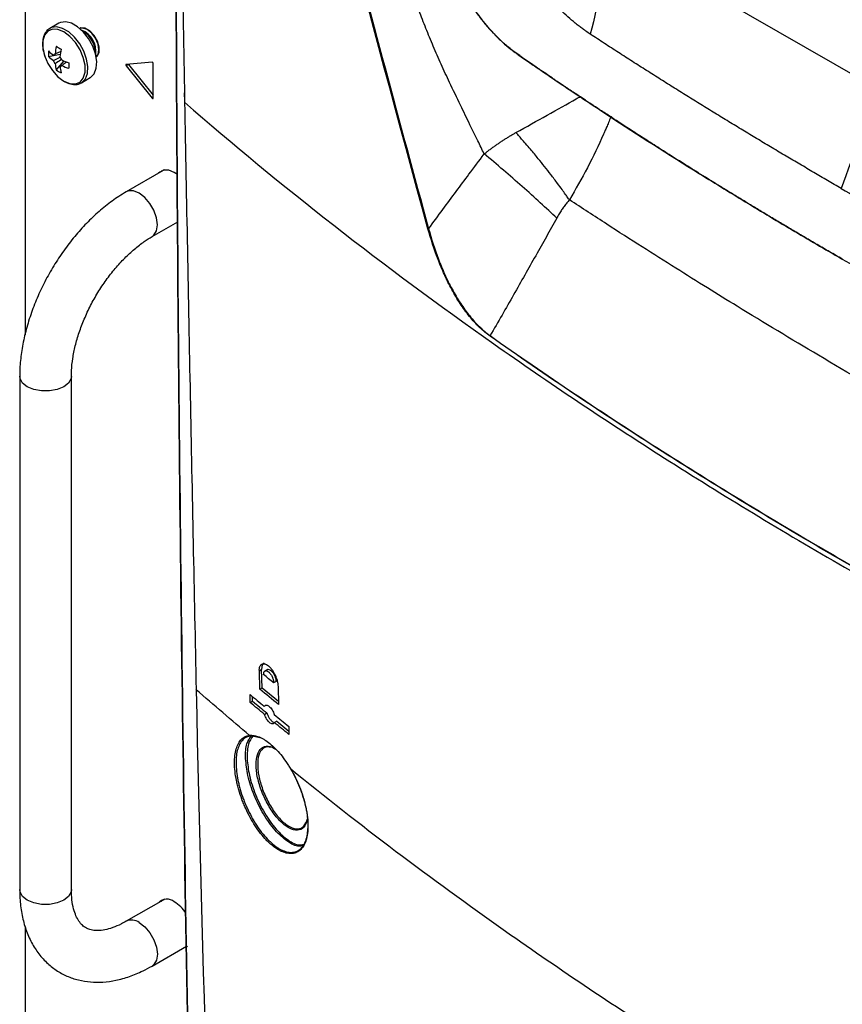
# Model space of a CAD drawing. Header units: millimetres. Extents: x 155473 to 158085, y 111018 to 114514.
# Tile 152 of 181: x 157494 to 157618, y 113731 to 113880. Entities that reach past the tile are written whole.
import ezdxf

# ---------------------------------------------------------------- set-up
doc = ezdxf.new("R2010")
doc.units = ezdxf.units.MM

msp = doc.modelspace()

# ---------------------------------------------------------------- linework, layer by layer
at = {"color": 7, "linetype": 'Continuous', "lineweight": 25}
for p, q in [((157494.83, 113982.79), (157494.83, 113832.62)), ((157622.29, 113870.52), (157582.4, 113893.55)), ((157499.93, 113879.69), (157498.58, 113878.92)), ((157498.37, 113874.67), (157500.15, 113875.02)), ((157499.55, 113872.62), (157500.74, 113873.99)), ((157500.1, 113873.15), (157500.28, 113873.27)), ((157514.03, 113873.82), (157510.1, 113873.47)), ((157510.46, 113873.46), (157510.1, 113873.26)), ((157510.1, 113873.26), (157514.03, 113868.38)), ((157510.46, 113873.46), (157514.19, 113868.82)), ((157514.19, 113868.39), (157514.19, 113873.62)), ((157503.28, 113870.66), (157503.33, 113870.69)), ((157503.33, 113870.69), (157504.68, 113871.47)), ((157514.19, 113868.47), (157514.03, 113868.38)), ((157515.68, 113857.43), (157510.11, 113854.21)), ((157515.55, 113857.45), (157515.33, 113857.22)), ((157515.86, 113857.53), (157515.67, 113857.42)), ((157515.94, 113857.54), (157515.68, 113857.43)), ((157515.68, 113857.42), (157515.68, 113857.42)), ((157514.01, 113847.46), (157517.88, 113849.69)), ((157494.02, 113826.34), (157494.02, 113748.77)), ((157501.82, 113748.77), (157501.82, 113826.34)), ((157530.56, 113782.01), (157530.21, 113781.8)), ((157530.26, 113779.06), (157530.21, 113781.8)), ((157530.62, 113779.26), (157530.56, 113782.01)), ((157531.42, 113782.02), (157531.07, 113781.82)), ((157532.73, 113780.22), (157532.37, 113780.02)), ((157533.03, 113779.48), (157533.09, 113776.73)), ((157520.65, 113779.02), (157520.65, 113779.02)), ((157520.67, 113778.97), (157520.67, 113778.97)), ((157528.84, 113777.03), (157528.82, 113778.24)), ((157529.19, 113777.24), (157529.18, 113777.94)), ((157530.26, 113779.06), (157530.62, 113779.26)), ((157530.62, 113779.26), (157533.08, 113777.24)), ((157528.84, 113777.03), (157529.19, 113777.24)), ((157531.24, 113776.62), (157530.96, 113776.46)), ((157530.99, 113775.25), (157531.34, 113775.46)), ((157532.85, 113774.21), (157532.5, 113774)), ((157532.85, 113774.21), (157534.66, 113772.73)), ((157530.53, 113771.65), (157528.92, 113771.99)), ((157534.64, 113773.44), (157534.67, 113772.23)), ((157515.68, 113747.19), (157510.11, 113743.98)), ((157515.55, 113747.22), (157515.33, 113746.99)), ((157515.86, 113747.3), (157515.67, 113747.19)), ((157515.94, 113747.31), (157515.68, 113747.19)), ((157515.68, 113747.19), (157515.68, 113747.19)), ((157494.83, 113743.2), (157494.83, 113614.53)), ((157514.01, 113737.22), (157519.2, 113740.22))]:
    msp.add_line(p, q, dxfattribs=at)
at = {"color": 7, "linetype": 'Continuous', "lineweight": 25, "flags": 128}
for points in [[(157503.33, 113870.69), (157503.41, 113870.74), (157503.94, 113871.3), (157504.25, 113872.11), (157504.31, 113873.13), (157504.12, 113874.27), (157503.7, 113875.45), (157503.08, 113876.59), (157502.3, 113877.59), (157501.42, 113878.38), (157500.5, 113878.91), (157499.62, 113879.13), (157498.84, 113879.03), (157498.55, 113878.9)], [(157504.68, 113871.47), (157504.76, 113871.52), (157505.29, 113872.07), (157505.59, 113872.89), (157505.66, 113873.91), (157505.47, 113875.05), (157505.05, 113876.23), (157504.43, 113877.36), (157503.64, 113878.36), (157502.76, 113879.16), (157501.85, 113879.69), (157500.97, 113879.91), (157500.19, 113879.81), (157499.93, 113879.69)], [(157500.7, 113870.93), (157501.6, 113870.56), (157502.44, 113870.52), (157503.13, 113870.81), (157503.63, 113871.41), (157503.89, 113872.28), (157503.89, 113873.34), (157503.63, 113874.5), (157503.13, 113875.68), (157502.44, 113876.78), (157501.6, 113877.7), (157500.7, 113878.37), (157499.79, 113878.74), (157498.95, 113878.79), (157498.26, 113878.49), (157497.77, 113877.89), (157497.51, 113877.02), (157497.51, 113875.96), (157497.77, 113874.8), (157498.26, 113873.62), (157498.95, 113872.53), (157499.79, 113871.61), (157500.7, 113870.93)], [(157505.58, 113874.58), (157505.73, 113874.71), (157506.01, 113875.29), (157506.02, 113876.09), (157505.76, 113877), (157505.26, 113877.86), (157504.61, 113878.54), (157503.91, 113878.94), (157503.26, 113878.98), (157503.08, 113878.91)], [(157505.57, 113874.59), (157505.86, 113874.96), (157505.99, 113875.67), (157505.86, 113876.52), (157505.47, 113877.41), (157504.9, 113878.18), (157504.22, 113878.73), (157503.55, 113878.96), (157503.08, 113878.9)], [(157510.1, 113873.47), (157510.08, 113873.46), (157510.06, 113873.45), (157510.05, 113873.43), (157510.05, 113873.4), (157510.05, 113873.36), (157510.06, 113873.33), (157510.08, 113873.29), (157510.1, 113873.26)], [(157510.43, 113873.5), (157510.43, 113873.5), (157510.46, 113873.46)], [(157514.03, 113868.38), (157514.05, 113868.35), (157514.08, 113868.33), (157514.11, 113868.32), (157514.13, 113868.32), (157514.15, 113868.32), (157514.17, 113868.34), (157514.18, 113868.36), (157514.19, 113868.39)], [(157517.84, 113856.84), (157517.37, 113857.16), (157516.53, 113857.5), (157515.77, 113857.51), (157515.16, 113857.21), (157514.97, 113857.02)], [(157514.02, 113847.46), (157514.29, 113847.67), (157514.69, 113848.34), (157514.82, 113849.24), (157514.69, 113850.3), (157514.29, 113851.42), (157513.68, 113852.47), (157512.92, 113853.37), (157512.06, 113854.02), (157511.21, 113854.35), (157510.44, 113854.35), (157510.11, 113854.21)], [(157501.82, 113826.33), (157501.77, 113825.99), (157501.4, 113825.32), (157500.68, 113824.75), (157499.69, 113824.33), (157498.53, 113824.12), (157497.31, 113824.12), (157496.15, 113824.33), (157495.16, 113824.75), (157494.45, 113825.32), (157494.07, 113825.99), (157494.02, 113826.34)], [(157501.82, 113748.77), (157501.77, 113748.42), (157501.4, 113747.75), (157500.68, 113747.18), (157499.69, 113746.76), (157498.53, 113746.54), (157497.31, 113746.54), (157496.15, 113746.76), (157495.16, 113747.18), (157494.45, 113747.75), (157494.07, 113748.42), (157494.02, 113748.77)], [(157512.06, 113743.79), (157512.92, 113743.14), (157513.68, 113742.24), (157514.29, 113741.19), (157514.69, 113740.07), (157514.82, 113739.01), (157514.69, 113738.1), (157514.29, 113737.44), (157514.01, 113737.22)], [(157518.87, 113740.03), (157519.29, 113740.16), (157519.37, 113740.2)]]:
    msp.add_lwpolyline(points, dxfattribs=at)
at = {"color": 7, "linetype": 'Continuous', "lineweight": 25}
for centre, radius, start, end in [((157502.13, 113875.48), 3.41, 350.7486, 68.8122), ((157501.82, 113875.3), 3.6, 358.8506, 61.144), ((157509.1, 113874.12), 9.77, 167.7, 174.567), ((157508.17, 113890.28), 16.5, 238.5426, 241.4628), ((157503.89, 113875.09), 5.53, 175.64, 184.36), ((157502.3, 113879.33), 5.48, 224.1814, 234.2778), ((157502.3, 113878.49), 5.48, 224.1814, 234.2778), ((157499.4, 113874.68), 0.36, 94.0392, 145.9716), ((157509.82, 113873.7), 9.77, 167.7, 174.567), ((157500.75, 113874.68), 1.77, 201.1423, 218.8577), ((157504.83, 113874.12), 5.48, 185.7248, 195.8206), ((157498.72, 113873.51), 1.77, 21.1423, 38.8577), ((157500.08, 113873.51), 0.36, 274.0392, 325.9716), ((157505.56, 113873.7), 5.48, 185.7248, 195.8206), ((157504.43, 113883.03), 9.77, 245.4356, 252.3023), ((157504.43, 113882.19), 9.77, 245.4356, 252.3023), ((157517.96, 113873.31), 16.5, 178.5397, 181.4603), ((157513.99, 113873.63), 0.198, 358.8081, 78.781), ((157502.67, 113877.19), 5.53, 235.6424, 244.363), ((157518.93, 113869.15), 0.0611, 132.3554, 232.9058), ((157516.25, 113745.59), 1.74, 50.0303, 136.908), ((157514.34, 113742.08), 5.71, 33.2626, 58.0188), ((157510.93, 113742.27), 1.9, 53.2426, 115.0564)]:
    msp.add_arc(centre, radius, start, end, dxfattribs=at)
for points in [[(157517.93, 113956.83), (157517.99, 113927.42), (157518.31, 113898.18), (157518.9, 113869.1)], [(157555.68, 113848.62), (157546.77, 113881.02), (157538.31, 113913.65), (157530.27, 113946.49)], [(157582.4, 113893.55), (157582.29, 113888.29), (157581.52, 113882.99), (157580.19, 113878.03)], [(157622.29, 113870.52), (157621.51, 113865.18), (157620.08, 113859.79), (157618.08, 113854.74)], [(157555.78, 113848.63), (157555.74, 113848.62), (157555.71, 113848.62), (157555.68, 113848.62)], [(157565.07, 113832.48), (157565.06, 113832.45), (157565.06, 113832.43), (157565.06, 113832.41)], [(157528.74, 113772.08), (157526.01, 113774.36), (157523.32, 113776.65), (157520.67, 113778.97)], [(157520.67, 113778.97), (157521.52, 113737.44), (157522.91, 113696.25), (157524.85, 113655.42)], [(157528.82, 113778.24), (157529.53, 113777.65), (157530.24, 113777.05), (157530.96, 113776.46)], [(157533.09, 113776.73), (157532.14, 113777.51), (157531.2, 113778.28), (157530.26, 113779.06)], [(157530.99, 113775.25), (157530.27, 113775.84), (157529.55, 113776.44), (157528.84, 113777.03)], [(157529.19, 113777.24), (157529.91, 113776.64), (157530.62, 113776.05), (157531.34, 113775.46)], [(157532.47, 113775.21), (157533.19, 113774.62), (157533.92, 113774.03), (157534.64, 113773.44)], [(157534.67, 113772.23), (157533.94, 113772.82), (157533.22, 113773.41), (157532.5, 113774)]]:
    msp.add_open_spline(points, degree=3, dxfattribs=at)
for points, knots in [([(157522.23, 113608.07), (157521.4, 113636.25), (157520.68, 113664.51), (157519.47, 113721.17), (157518.97, 113749.58), (157518.2, 113806.54), (157517.92, 113835.1), (157517.58, 113892.34), (157517.51, 113921.03), (157517.56, 113949.79)], [0, 0, 0, 0, 0.25, 0.25, 0.5, 0.5, 0.75, 0.75, 1, 1, 1, 1]), ([(157517.56, 113949.68), (157517.52, 113920.91), (157517.58, 113892.22), (157517.93, 113834.98), (157518.2, 113806.43), (157518.98, 113749.47), (157519.47, 113721.06), (157520.69, 113664.39), (157521.4, 113636.13), (157522.23, 113607.95)], [0, 0, 0, 0, 0.25, 0.25, 0.5, 0.5, 0.75, 0.75, 1, 1, 1, 1]), ([(157530.42, 113946.51), (157534.42, 113930.09), (157538.54, 113913.71), (157546.99, 113881.09), (157551.33, 113864.83), (157555.78, 113848.63)], [0, 0, 0, 0, 0.5, 0.5, 1, 1, 1, 1]), ([(157564.17, 113859.94), (157563.85, 113860.6), (157563.14, 113862.07), (157561.94, 113864.52), (157560.51, 113867.46), (157559.26, 113870.05), (157558.29, 113872.11), (157557.67, 113873.48), (157557.06, 113874.84), (157556.48, 113876.2), (157555.91, 113877.56), (157555.37, 113878.91), (157554.84, 113880.26), (157553.66, 113883.33), (157551.92, 113888.38), (157549.71, 113895.63), (157547.95, 113902.09), (157546.37, 113908.35), (157545.19, 113913.11), (157544.1, 113917.45), (157543.34, 113920.42), (157542.66, 113923), (157541.71, 113926.54), (157540.46, 113930.93), (157539.09, 113935.32), (157538.02, 113938.48), (157537.23, 113940.68), (157536.42, 113942.84), (157535.58, 113944.99), (157535, 113946.4), (157534.71, 113947.11)], [0, 0, 0, 0, 0.023468, 0.052695, 0.087841, 0.129099, 0.145361, 0.161541, 0.177631, 0.193626, 0.209516, 0.225296, 0.240957, 0.256494, 0.332209, 0.414821, 0.503708, 0.550711, 0.625729, 0.663444, 0.696703, 0.725565, 0.75008, 0.816121, 0.874181, 0.899635, 0.924891, 0.950002, 0.975022, 1, 1, 1, 1]), ([(157544.45, 113924.18), (157544.95, 113922.93), (157545.94, 113920.41), (157547.45, 113916.63), (157548.97, 113912.83), (157550.45, 113909.13), (157551.99, 113905.33), (157553.52, 113901.55), (157555.11, 113897.67), (157556.38, 113894.58), (157557.42, 113892.06), (157558.03, 113890.58), (157558.44, 113889.59), (157558.64, 113889.12), (157558.81, 113888.71), (157559.08, 113888.09), (157559.43, 113887.33), (157560.02, 113886.11), (157560.82, 113884.63), (157561.86, 113882.92), (157562.96, 113881.31), (157564.13, 113879.78), (157565.14, 113878.61), (157565.97, 113877.74), (157566.61, 113877.11), (157567.25, 113876.52), (157567.89, 113875.98), (157568.42, 113875.57), (157568.85, 113875.26), (157569.25, 113874.97), (157569.86, 113874.55), (157570.59, 113874.04), (157571.39, 113873.49), (157572.63, 113872.64), (157576.17, 113870.23), (157583.96, 113865.03), (157592.35, 113859.65), (157599.44, 113855.25), (157603.13, 113852.99), (157606.84, 113850.74), (157610.58, 113848.51), (157614.35, 113846.29), (157616.88, 113844.83), (157618.14, 113844.1)], [0, 0, 0, 0, 0.031284, 0.062751, 0.094402, 0.126236, 0.155226, 0.189353, 0.220909, 0.25247, 0.267047, 0.284028, 0.289608, 0.291918, 0.296009, 0.299803, 0.307619, 0.31543, 0.331096, 0.346583, 0.362282, 0.377852, 0.393414, 0.401266, 0.409107, 0.417055, 0.424723, 0.43249, 0.436205, 0.440259, 0.447127, 0.458026, 0.466612, 0.475796, 0.502453, 0.593159, 0.751228, 0.792682, 0.834141, 0.875604, 0.91707, 0.958536, 1, 1, 1, 1]), ([(157618.25, 113844.04), (157617.61, 113844.41), (157616.34, 113845.14), (157614.46, 113846.23), (157612.64, 113847.3), (157610.86, 113848.35), (157609.13, 113849.38), (157607.44, 113850.39), (157605.8, 113851.38), (157604.2, 113852.35), (157602.65, 113853.29), (157601.14, 113854.21), (157599.68, 113855.11), (157598.27, 113855.98), (157596.89, 113856.84), (157595.56, 113857.67), (157594.27, 113858.48), (157593.03, 113859.26), (157591.83, 113860.02), (157590.67, 113860.76), (157589.55, 113861.47), (157588.47, 113862.16), (157587.44, 113862.83), (157586.45, 113863.47), (157585.49, 113864.09), (157584.58, 113864.68), (157583.71, 113865.25), (157582.88, 113865.79), (157582.09, 113866.31), (157581.34, 113866.81), (157580.63, 113867.28), (157579.95, 113867.72), (157579.32, 113868.14), (157578.73, 113868.54), (157578.17, 113868.91), (157577.66, 113869.25), (157577.18, 113869.57), (157576.74, 113869.86), (157576.34, 113870.13), (157575.98, 113870.38), (157575.65, 113870.59), (157575.37, 113870.79), (157575.12, 113870.95), (157574.91, 113871.1), (157574.74, 113871.21), (157574.61, 113871.3), (157574.51, 113871.37), (157573.81, 113871.84), (157572.8, 113872.53), (157571.61, 113873.35), (157570.86, 113873.86), (157570.27, 113874.27), (157569.68, 113874.69), (157569.09, 113875.1), (157568.61, 113875.45), (157568.09, 113875.84), (157567.37, 113876.43), (157566.21, 113877.52), (157564.63, 113879.21), (157563.17, 113881.07), (157561.95, 113882.86), (157561.04, 113884.35), (157560.11, 113886.03), (157559.4, 113887.47), (157558.74, 113888.96), (157558.28, 113890.1), (157557.78, 113891.29), (157557.42, 113892.16), (157556.86, 113893.51), (157556.03, 113895.54), (157554.4, 113899.52), (157552.24, 113904.8), (157549.59, 113911.38), (157547.03, 113917.78), (157545.31, 113922.12), (157544.49, 113924.21)], [0, 0, 0, 0, 0.020968, 0.041486, 0.061552, 0.081167, 0.100331, 0.119043, 0.137303, 0.155112, 0.172469, 0.189375, 0.205828, 0.22183, 0.23738, 0.252478, 0.267125, 0.28132, 0.295063, 0.308355, 0.321195, 0.333584, 0.345522, 0.357009, 0.368044, 0.378628, 0.388762, 0.398444, 0.407676, 0.416458, 0.424789, 0.43267, 0.4401, 0.447081, 0.453611, 0.459691, 0.465321, 0.470501, 0.475231, 0.479512, 0.483343, 0.486724, 0.489656, 0.492139, 0.494172, 0.495755, 0.49689, 0.497575, 0.520695, 0.533118, 0.540259, 0.547383, 0.554489, 0.561578, 0.568649, 0.571695, 0.580347, 0.594613, 0.614482, 0.639958, 0.652368, 0.666022, 0.680919, 0.697061, 0.702889, 0.718679, 0.725628, 0.732841, 0.740319, 0.759637, 0.783599, 0.840277, 0.891798, 0.947924, 1, 1, 1, 1]), ([(157580.19, 113878.03), (157579.97, 113878.18), (157579.59, 113878.44), (157579.03, 113878.84), (157578.49, 113879.24), (157577.37, 113880.14), (157575.69, 113881.64), (157573.53, 113883.93), (157571.49, 113886.49), (157569.57, 113889.28), (157568.12, 113891.75), (157567.06, 113893.79), (157566.32, 113895.3), (157565.63, 113896.89), (157565.2, 113897.96), (157564.97, 113898.54)], [0, 0, 0, 0, 0.036569, 0.062495, 0.093014, 0.12499, 0.249947, 0.374831, 0.499852, 0.62501, 0.749827, 0.812057, 0.874927, 0.931731, 1, 1, 1, 1]), ([(157498.56, 113878.87), (157498.51, 113878.85), (157498.22, 113878.74), (157497.86, 113878.25), (157497.53, 113877.48), (157497.43, 113876.53), (157497.54, 113875.5), (157497.78, 113874.8), (157497.89, 113874.48)], [0, 0, 0, 0, 0.037791, 0.228231, 0.418766, 0.617712, 0.823002, 1, 1, 1, 1]), ([(157618.08, 113854.74), (157617.39, 113855.14), (157616, 113855.94), (157613.92, 113857.15), (157611.84, 113858.38), (157609.75, 113859.61), (157607.66, 113860.85), (157605.57, 113862.11), (157603.47, 113863.38), (157601.37, 113864.65), (157599.26, 113865.94), (157597.15, 113867.24), (157595.04, 113868.55), (157592.92, 113869.87), (157590.81, 113871.2), (157588.69, 113872.55), (157586.56, 113873.9), (157584.44, 113875.27), (157582.31, 113876.64), (157580.9, 113877.57), (157580.19, 113878.03)], [0, 0, 0, 0, 0.052918, 0.10615, 0.159697, 0.213556, 0.267727, 0.322211, 0.377005, 0.432109, 0.487522, 0.543243, 0.599272, 0.655607, 0.712248, 0.769194, 0.826442, 0.883994, 0.941847, 1, 1, 1, 1]), ([(157499.37, 113875.04), (157499.45, 113875.08), (157499.73, 113875.22), (157500.02, 113875.35), (157500.23, 113875.46)], [0, 0, 0, 0, 0.257038, 1, 1, 1, 1]), ([(157499.1, 113874.04), (157499.18, 113874.08), (157499.52, 113874.25), (157499.86, 113874.42), (157500.12, 113874.54)], [0, 0, 0, 0, 0.23369, 1, 1, 1, 1]), ([(157500.35, 113874.23), (157500.1, 113874.06), (157499.77, 113873.84), (157499.45, 113873.62), (157499.37, 113873.57)], [0, 0, 0, 0, 0.775243, 1, 1, 1, 1]), ([(157501.16, 113873.85), (157500.97, 113873.71), (157500.71, 113873.53), (157500.44, 113873.35), (157500.37, 113873.31)], [0, 0, 0, 0, 0.74301, 1, 1, 1, 1]), ([(157500.73, 113870.9), (157500.89, 113870.82), (157501.36, 113870.57), (157502.1, 113870.4), (157502.81, 113870.42), (157503.14, 113870.62), (157503.25, 113870.69)], [0, 0, 0, 0, 0.181956, 0.528848, 0.834368, 1, 1, 1, 1]), ([(157518.87, 113869.15), (157518.88, 113868.83), (157518.89, 113868.43), (157518.89, 113868.02), (157518.9, 113867.94)], [0, 0, 0, 0, 0.783143, 1, 1, 1, 1]), ([(157518.9, 113869.1), (157518.9, 113869.02), (157518.9, 113868.94), (157518.9, 113868.86), (157518.91, 113868.53), (157518.91, 113868.21), (157518.92, 113867.89), (157518.92, 113867.84), (157518.92, 113867.79), (157518.92, 113867.75)], [0, 0, 0, 0, 0.0003, 0.0003, 0.0003, 0.0015, 0.0015, 0.0015, 0.001676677, 0.001676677, 0.001676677, 0.001676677]), ([(157518.94, 113867.86), (157518.92, 113867.84), (157518.9, 113867.82), (157518.9, 113867.78), (157518.9, 113867.76), (157518.92, 113867.75)], [0, 0, 0, 0, 0.5, 0.5, 1, 1, 1, 1]), ([(157518.92, 113867.75), (157533.41, 113855.12), (157548.99, 113842.96), (157573.94, 113825.38), (157582.55, 113819.62), (157600.22, 113808.36), (157609.29, 113802.86), (157627.9, 113792.12), (157637.44, 113786.88), (157656.96, 113776.67), (157666.91, 113771.72), (157697.3, 113757.35), (157718.33, 113748.37), (157740.2, 113740)], [0.001071, 0.001071, 0.001071, 0.001071, 0.25, 0.25, 0.375, 0.375, 0.5, 0.5, 0.625, 0.625, 0.75, 0.75, 0.998929, 0.998929, 0.998929, 0.998929]), ([(157518.92, 113867.75), (157519.2, 113852.94), (157519.48, 113838.14), (157520.06, 113808.55), (157520.36, 113793.76), (157520.67, 113778.97)], [0, 0, 0, 0, 0.5, 0.5, 1, 1, 1, 1]), ([(157568.96, 113863.17), (157570.54, 113864.05), (157573.74, 113865.84), (157576.96, 113867.65), (157578.5, 113868.51), (157578.71, 113868.64)], [0, 0, 0, 0, 0.457326, 0.923664, 1, 1, 1, 1]), ([(157583.33, 113865.63), (157583.31, 113865.59), (157583.19, 113865.27), (157582.96, 113864.72), (157582.66, 113864.02), (157582.4, 113863.43), (157581.52, 113861.42), (157579.9, 113857.98), (157577.97, 113854.62), (157577.03, 113853)], [0, 0, 0, 0, 0.011328, 0.078072, 0.135394, 0.183395, 0.222177, 0.623385, 1, 1, 1, 1]), ([(157564.17, 113859.94), (157564.32, 113860.06), (157564.61, 113860.29), (157565.05, 113860.62), (157565.49, 113860.95), (157565.93, 113861.26), (157566.37, 113861.56), (157566.8, 113861.86), (157567.24, 113862.14), (157567.67, 113862.41), (157568.1, 113862.68), (157568.53, 113862.93), (157568.82, 113863.09), (157568.96, 113863.17)], [0, 0, 0, 0, 0.094503, 0.188369, 0.281574, 0.374088, 0.465884, 0.556933, 0.647209, 0.736681, 0.825322, 0.913104, 1, 1, 1, 1]), ([(157577.03, 113853), (157576.96, 113853.1), (157576.76, 113853.38), (157576.4, 113853.9), (157575.89, 113854.61), (157575.16, 113855.61), (157574.28, 113856.78), (157573.3, 113858.03), (157572.27, 113859.31), (157571.31, 113860.46), (157570.47, 113861.45), (157569.86, 113862.15), (157569.37, 113862.7), (157569.08, 113863.03), (157568.96, 113863.17)], [0, 0, 0, 0, 0.03257, 0.084286, 0.155565, 0.246834, 0.379759, 0.499488, 0.612469, 0.752401, 0.834588, 0.903097, 0.958149, 1, 1, 1, 1]), ([(157555.78, 113848.63), (157556.49, 113849.6), (157557.87, 113851.49), (157559.9, 113854.23), (157561.99, 113857.03), (157563.4, 113858.92), (157564.17, 113859.94)], [0, 0, 0, 0, 0.257222, 0.497363, 0.726792, 1, 1, 1, 1]), ([(157575.12, 113850.24), (157573.56, 113851.73), (157571.79, 113853.36), (157568.05, 113856.67), (157566.09, 113858.35), (157564.17, 113859.94)], [0, 0, 0, 0, 0.5, 0.5, 1, 1, 1, 1]), ([(157510.11, 113854.21), (157509.74, 113853.99), (157508.68, 113853.35), (157506.97, 113852.1), (157505.03, 113850.41), (157503.18, 113848.51), (157501.46, 113846.43), (157499.87, 113844.2), (157498.44, 113841.86), (157497.18, 113839.42), (157496.11, 113836.91), (157495.24, 113834.37), (157494.59, 113831.82), (157494.17, 113829.34), (157494.03, 113827.52), (157494.02, 113826.55), (157494.02, 113826.34)], [0, 0, 0, 0, 0.042687, 0.121522, 0.200167, 0.278586, 0.35676, 0.434746, 0.512638, 0.590541, 0.668547, 0.746759, 0.825296, 0.904264, 0.979289, 1, 1, 1, 1]), ([(157618.08, 113854.74), (157621.36, 113852.85), (157624.65, 113850.97), (157629.64, 113848.18), (157632.99, 113846.32), (157638.04, 113843.56), (157643.13, 113840.82), (157648.26, 113838.1), (157653.43, 113835.41), (157656.9, 113833.63), (157658.63, 113832.74)], [0, 0, 0, 0, 0.25, 0.25, 0.375, 0.5, 0.625, 0.75, 0.875, 1, 1, 1, 1]), ([(157577.03, 113853), (157576.96, 113852.92), (157576.83, 113852.77), (157576.63, 113852.53), (157576.44, 113852.28), (157576.24, 113852.02), (157576.05, 113851.75), (157575.86, 113851.47), (157575.67, 113851.17), (157575.48, 113850.87), (157575.3, 113850.56), (157575.18, 113850.34), (157575.12, 113850.24)], [0, 0, 0, 0, 0.092802, 0.187034, 0.282766, 0.380061, 0.478982, 0.579589, 0.681939, 0.78609, 0.892093, 1, 1, 1, 1]), ([(157682.07, 113792.36), (157681.03, 113792.89), (157678.98, 113793.93), (157675.95, 113795.49), (157673, 113797), (157670.15, 113798.48), (157667.39, 113799.93), (157664.72, 113801.33), (157662.14, 113802.7), (157659.65, 113804.03), (157657.25, 113805.32), (157653.6, 113807.29), (157648.58, 113810.04), (157642.08, 113813.66), (157635.29, 113817.49), (157626.08, 113822.77), (157615.04, 113829.24), (157604.93, 113835.33), (157597.77, 113839.75), (157592.99, 113842.74), (157587.92, 113845.95), (157582.56, 113849.39), (157578.91, 113851.77), (157577.03, 113853)], [0, 0, 0, 0, 0.02848, 0.056193, 0.083137, 0.109306, 0.1347, 0.159315, 0.183148, 0.206197, 0.228461, 0.249937, 0.307908, 0.368918, 0.432954, 0.500001, 0.631048, 0.750064, 0.793815, 0.840704, 0.890712, 0.943819, 1, 1, 1, 1]), ([(157575.12, 113850.24), (157574.6, 113849.3), (157573.54, 113847.41), (157571.93, 113844.54), (157570.28, 113841.62), (157568.59, 113838.63), (157566.85, 113835.57), (157565.67, 113833.52), (157565.07, 113832.48)], [0, 0, 0, 0, 0.157138, 0.318088, 0.482851, 0.651424, 0.823808, 1, 1, 1, 1]), ([(157565.06, 113832.41), (157564.52, 113832.79), (157563.99, 113833.23), (157563.21, 113833.98), (157562.95, 113834.25), (157562.44, 113834.8), (157562.19, 113835.09), (157561.71, 113835.7), (157561.47, 113836.01), (157561, 113836.66), (157560.76, 113836.99), (157560.09, 113838.02), (157559.67, 113838.73), (157558.88, 113840.19), (157558.51, 113840.94), (157557.81, 113842.47), (157557.49, 113843.23), (157556.61, 113845.54), (157556.11, 113847.08), (157555.68, 113848.62)], [0, 0, 0, 0, 0.125, 0.125, 0.1875, 0.1875, 0.25, 0.25, 0.3125, 0.3125, 0.375, 0.375, 0.5, 0.5, 0.625, 0.625, 0.75, 0.75, 1, 1, 1, 1]), ([(157555.78, 113848.63), (157556.19, 113847.09), (157556.68, 113845.55), (157557.56, 113843.26), (157557.88, 113842.5), (157558.56, 113840.97), (157558.93, 113840.23), (157559.71, 113838.77), (157560.13, 113838.07), (157560.8, 113837.04), (157561.03, 113836.71), (157561.5, 113836.06), (157561.74, 113835.75), (157562.22, 113835.15), (157562.47, 113834.86), (157562.97, 113834.31), (157563.23, 113834.04), (157563.75, 113833.54), (157564.01, 113833.31), (157564.41, 113832.98), (157564.54, 113832.87), (157564.74, 113832.72), (157564.81, 113832.67), (157564.94, 113832.57), (157565.01, 113832.52), (157565.07, 113832.48)], [0, 0, 0, 0, 0.25, 0.25, 0.375, 0.375, 0.5, 0.5, 0.625, 0.625, 0.6875, 0.6875, 0.75, 0.75, 0.8125, 0.8125, 0.875, 0.875, 0.9375, 0.9375, 0.96875, 0.96875, 0.984375, 0.984375, 1, 1, 1, 1]), ([(157501.82, 113826.34), (157501.83, 113826.63), (157501.84, 113827.48), (157502.01, 113829.01), (157502.39, 113830.94), (157502.97, 113832.94), (157503.75, 113834.99), (157504.7, 113837.03), (157505.81, 113839.01), (157507.07, 113840.9), (157508.43, 113842.65), (157509.87, 113844.22), (157511.35, 113845.59), (157512.75, 113846.68), (157513.62, 113847.22), (157514.01, 113847.46)], [0, 0, 0, 0, 0.041487, 0.121235, 0.201565, 0.282515, 0.363994, 0.445858, 0.52794, 0.610066, 0.692013, 0.773596, 0.854647, 0.935019, 1, 1, 1, 1]), ([(157618.14, 113844.1), (157625.83, 113839.76), (157641.21, 113831.09), (157658.35, 113822.31), (157668.59, 113817.33), (157671.68, 113815.8), (157674.79, 113814.54), (157677.8, 113814.09), (157680.54, 113814.38), (157682.3, 113814.87), (157682.99, 113815.42), (157683.02, 113815.44)], [0, 0, 0, 0, 0.362856, 0.725723, 0.771088, 0.816445, 0.861812, 0.907346, 0.952903, 0.99829, 1, 1, 1, 1]), ([(157618.25, 113844.04), (157618.22, 113844.02), (157618.19, 113844.02), (157618.15, 113844.04), (157618.14, 113844.07), (157618.14, 113844.1)], [0, 0, 0, 0, 0.5, 0.5, 1, 1, 1, 1]), ([(157677.63, 113767.42), (157667.34, 113772.28), (157657.27, 113777.28), (157637.57, 113787.57), (157627.94, 113792.86), (157609.13, 113803.72), (157599.97, 113809.28), (157582.15, 113820.65), (157573.48, 113826.46), (157565.06, 113832.41)], [0, 0, 0, 0, 0.25, 0.25, 0.5, 0.5, 0.75, 0.75, 1, 1, 1, 1]), ([(157565.07, 113832.48), (157573.49, 113826.54), (157582.16, 113820.72), (157599.99, 113809.35), (157609.15, 113803.8), (157627.96, 113792.94), (157637.58, 113787.65), (157657.28, 113777.36), (157667.35, 113772.35), (157677.65, 113767.49)], [0, 0, 0, 0, 0.25, 0.25, 0.5, 0.5, 0.75, 0.75, 1, 1, 1, 1]), ([(157530.21, 113781.8), (157530.2, 113781.93), (157530.21, 113782.05), (157530.24, 113782.28), (157530.27, 113782.38), (157530.33, 113782.56), (157530.37, 113782.63), (157530.47, 113782.76), (157530.53, 113782.81), (157530.72, 113782.92), (157530.87, 113782.93), (157531.12, 113782.87), (157531.21, 113782.83), (157531.39, 113782.74), (157531.48, 113782.67), (157531.66, 113782.52), (157531.76, 113782.43), (157531.94, 113782.24), (157532.03, 113782.13), (157532.2, 113781.89), (157532.28, 113781.76), (157532.44, 113781.5), (157532.51, 113781.36), (157532.65, 113781.07), (157532.71, 113780.92), (157532.82, 113780.62), (157532.87, 113780.47), (157532.95, 113780.17), (157532.98, 113780.03), (157533.02, 113779.74), (157533.03, 113779.61), (157533.03, 113779.48)], [0, 0, 0, 0, 0.0625, 0.0625, 0.125, 0.125, 0.1875, 0.1875, 0.25, 0.25, 0.375, 0.375, 0.4375, 0.4375, 0.5, 0.5, 0.5625, 0.5625, 0.625, 0.625, 0.6875, 0.6875, 0.75, 0.75, 0.8125, 0.8125, 0.875, 0.875, 0.9375, 0.9375, 1, 1, 1, 1]), ([(157530.94, 113783.05), (157530.85, 113782.96), (157530.65, 113782.79), (157530.56, 113782.36), (157530.56, 113782.08), (157530.56, 113782.01)], [0, 0, 0, 0, 0.436008, 0.866386, 1, 1, 1, 1]), ([(157530.86, 113781.26), (157530.86, 113781.29), (157530.86, 113781.35), (157530.87, 113781.43), (157530.88, 113781.5), (157530.89, 113781.57), (157530.92, 113781.64), (157530.95, 113781.7), (157530.98, 113781.75), (157531.02, 113781.79), (157531.08, 113781.83), (157531.17, 113781.86), (157531.35, 113781.85), (157531.6, 113781.71), (157531.9, 113781.38), (157532.1, 113781.03), (157532.22, 113780.75), (157532.29, 113780.56), (157532.33, 113780.36), (157532.37, 113780.18), (157532.37, 113780.07), (157532.37, 113780.02)], [0, 0, 0, 0, 0.025802, 0.052102, 0.078906, 0.106219, 0.134047, 0.162394, 0.191264, 0.220662, 0.250592, 0.30886, 0.375783, 0.500373, 0.6342, 0.749358, 0.80098, 0.851822, 0.901916, 0.951297, 1, 1, 1, 1]), ([(157532.37, 113780.02), (157532.12, 113780.22), (157531.62, 113780.64), (157531.11, 113781.05), (157530.86, 113781.26)], [0, 0, 0, 0, 0.500047, 1, 1, 1, 1]), ([(157531.43, 113782.01), (157531.46, 113782.03), (157531.56, 113782.09), (157531.77, 113782.02), (157532.03, 113781.84), (157532.29, 113781.53), (157532.51, 113781.14), (157532.66, 113780.72), (157532.72, 113780.41), (157532.73, 113780.25), (157532.73, 113780.22)], [0, 0, 0, 0, 0.0916109, 0.235779, 0.3816415, 0.5279407, 0.6732023, 0.8164334, 0.9575778, 1, 1, 1, 1]), ([(157520.68, 113779.08), (157520.66, 113779.06), (157520.65, 113779.04), (157520.64, 113779), (157520.65, 113778.98), (157520.67, 113778.97)], [0, 0, 0, 0, 0.5, 0.5, 1, 1, 1, 1]), ([(157520.68, 113779.08), (157520.66, 113779.06), (157520.65, 113779.04), (157520.64, 113779), (157520.65, 113778.98), (157520.67, 113778.97)], [0, 0, 0, 0, 0.5, 0.5, 1, 1, 1, 1]), ([(157530.96, 113776.46), (157531, 113776.52), (157531.04, 113776.57), (157531.15, 113776.63), (157531.21, 113776.64), (157531.34, 113776.64), (157531.41, 113776.62), (157531.55, 113776.55), (157531.63, 113776.51), (157531.78, 113776.38), (157531.85, 113776.31), (157532, 113776.13), (157532.07, 113776.03), (157532.21, 113775.82), (157532.27, 113775.7), (157532.38, 113775.46), (157532.43, 113775.34), (157532.47, 113775.21)], [0, 0, 0, 0, 0.125, 0.125, 0.25, 0.25, 0.375, 0.375, 0.5, 0.5, 0.625, 0.625, 0.75, 0.75, 0.875, 0.875, 1, 1, 1, 1]), ([(157532.5, 113774), (157532.46, 113773.94), (157532.42, 113773.9), (157532.31, 113773.84), (157532.25, 113773.82), (157532.12, 113773.83), (157532.05, 113773.84), (157531.91, 113773.91), (157531.83, 113773.96), (157531.68, 113774.08), (157531.6, 113774.16), (157531.46, 113774.33), (157531.38, 113774.43), (157531.25, 113774.65), (157531.19, 113774.76), (157531.08, 113775), (157531.03, 113775.13), (157530.99, 113775.25)], [0, 0, 0, 0, 0.125, 0.125, 0.25, 0.25, 0.375, 0.375, 0.5, 0.5, 0.625, 0.625, 0.75, 0.75, 0.875, 0.875, 1, 1, 1, 1]), ([(157531.34, 113775.46), (157531.4, 113775.3), (157531.52, 113774.98), (157531.78, 113774.56), (157532.07, 113774.23), (157532.35, 113774.04), (157532.5, 113774.04), (157532.57, 113774.04)], [0, 0, 0, 0, 0.20726, 0.414428, 0.623922, 0.836127, 1, 1, 1, 1]), ([(157534.96, 113766.95), (157535.46, 113766.09), (157535.91, 113765.18), (157536.48, 113763.76), (157536.65, 113763.28), (157536.95, 113762.33), (157537.08, 113761.86), (157537.24, 113761.16), (157537.29, 113760.92), (157537.37, 113760.46), (157537.41, 113760.24), (157537.5, 113759.57), (157537.54, 113759.14), (157537.56, 113758.52), (157537.56, 113758.31), (157537.55, 113757.92), (157537.54, 113757.72), (157537.49, 113757.17), (157537.43, 113756.82), (157537.31, 113756.34), (157537.26, 113756.19), (157537.16, 113755.9), (157537.1, 113755.76), (157536.91, 113755.38), (157536.76, 113755.15), (157536.43, 113754.77), (157536.24, 113754.61), (157535.84, 113754.37), (157535.62, 113754.29), (157535.16, 113754.2), (157534.91, 113754.19), (157534.39, 113754.25), (157534.12, 113754.32), (157533.71, 113754.47), (157533.57, 113754.53), (157533.29, 113754.67), (157533.14, 113754.75), (157532.71, 113755.01), (157532.42, 113755.22), (157531.99, 113755.58), (157531.84, 113755.71), (157531.55, 113755.98), (157531.4, 113756.12), (157530.97, 113756.58), (157530.68, 113756.91), (157530.13, 113757.62), (157529.86, 113757.99), (157529.33, 113758.8), (157529.07, 113759.22), (157528.6, 113760.09), (157528.37, 113760.54), (157528.05, 113761.24), (157527.95, 113761.48), (157527.76, 113761.95), (157527.66, 113762.18), (157527.4, 113762.89), (157527.24, 113763.37), (157527.04, 113764.08), (157526.97, 113764.32), (157526.85, 113764.8), (157526.8, 113765.03), (157526.66, 113765.73), (157526.59, 113766.18), (157526.49, 113767.06), (157526.46, 113767.49), (157526.46, 113768.3), (157526.48, 113768.68), (157526.56, 113769.4), (157526.63, 113769.74), (157526.81, 113770.34), (157526.92, 113770.61), (157527.18, 113771.09), (157527.34, 113771.31), (157527.68, 113771.65), (157527.87, 113771.79), (157528.28, 113771.99), (157528.5, 113772.05), (157528.74, 113772.08)], [0, 0, 0, 0, 0.0625, 0.0625, 0.09375, 0.09375, 0.125, 0.125, 0.140625, 0.140625, 0.15625, 0.15625, 0.1875, 0.1875, 0.203125, 0.203125, 0.21875, 0.21875, 0.25, 0.25, 0.265625, 0.265625, 0.28125, 0.28125, 0.3125, 0.3125, 0.34375, 0.34375, 0.375, 0.375, 0.40625, 0.40625, 0.4375, 0.4375, 0.453125, 0.453125, 0.46875, 0.46875, 0.5, 0.5, 0.515625, 0.515625, 0.53125, 0.53125, 0.5625, 0.5625, 0.59375, 0.59375, 0.625, 0.625, 0.65625, 0.65625, 0.671875, 0.671875, 0.6875, 0.6875, 0.71875, 0.71875, 0.734375, 0.734375, 0.75, 0.75, 0.78125, 0.78125, 0.8125, 0.8125, 0.84375, 0.84375, 0.875, 0.875, 0.90625, 0.90625, 0.9375, 0.9375, 0.96875, 0.96875, 1, 1, 1, 1]), ([(157528.92, 113771.99), (157528.46, 113771.94), (157528.05, 113771.75), (157527.55, 113771.24), (157527.4, 113771.03), (157527.14, 113770.56), (157527.03, 113770.29), (157526.86, 113769.7), (157526.79, 113769.36), (157526.71, 113768.66), (157526.69, 113768.28), (157526.69, 113767.49), (157526.72, 113767.06), (157526.82, 113766.2), (157526.89, 113765.75), (157527.03, 113765.07), (157527.08, 113764.84), (157527.19, 113764.37), (157527.26, 113764.13), (157527.46, 113763.43), (157527.61, 113762.96), (157527.87, 113762.26), (157527.96, 113762.03), (157528.15, 113761.56), (157528.25, 113761.33), (157528.57, 113760.65), (157528.79, 113760.2), (157529.26, 113759.35), (157529.5, 113758.93), (157530.02, 113758.13), (157530.29, 113757.76), (157530.83, 113757.06), (157531.11, 113756.74), (157531.54, 113756.29), (157531.68, 113756.15), (157531.97, 113755.88), (157532.11, 113755.75), (157532.54, 113755.4), (157532.82, 113755.19), (157533.25, 113754.93), (157533.39, 113754.86), (157533.67, 113754.72), (157533.8, 113754.66), (157534.21, 113754.51), (157534.47, 113754.44), (157534.97, 113754.38), (157535.22, 113754.39), (157535.68, 113754.48), (157535.89, 113754.56), (157536.29, 113754.79), (157536.47, 113754.95), (157536.8, 113755.32), (157536.94, 113755.54), (157537.12, 113755.92), (157537.18, 113756.06), (157537.28, 113756.34), (157537.33, 113756.49), (157537.45, 113756.97), (157537.5, 113757.3), (157537.55, 113757.85), (157537.56, 113758.04), (157537.57, 113758.43), (157537.57, 113758.63), (157537.55, 113759.24), (157537.52, 113759.67), (157537.43, 113760.33), (157537.39, 113760.55), (157537.31, 113761), (157537.26, 113761.23), (157537.1, 113761.92), (157536.97, 113762.39), (157536.68, 113763.32), (157536.51, 113763.79), (157535.95, 113765.19), (157535.51, 113766.09), (157535.02, 113766.94)], [0, 0, 0, 0, 0.0625, 0.0625, 0.09375, 0.09375, 0.125, 0.125, 0.15625, 0.15625, 0.1875, 0.1875, 0.21875, 0.21875, 0.25, 0.25, 0.265625, 0.265625, 0.28125, 0.28125, 0.3125, 0.3125, 0.328125, 0.328125, 0.34375, 0.34375, 0.375, 0.375, 0.40625, 0.40625, 0.4375, 0.4375, 0.46875, 0.46875, 0.484375, 0.484375, 0.5, 0.5, 0.53125, 0.53125, 0.546875, 0.546875, 0.5625, 0.5625, 0.59375, 0.59375, 0.625, 0.625, 0.65625, 0.65625, 0.6875, 0.6875, 0.71875, 0.71875, 0.734375, 0.734375, 0.75, 0.75, 0.78125, 0.78125, 0.796875, 0.796875, 0.8125, 0.8125, 0.84375, 0.84375, 0.859375, 0.859375, 0.875, 0.875, 0.90625, 0.90625, 0.9375, 0.9375, 1, 1, 1, 1]), ([(157529.22, 113771.97), (157528.97, 113771.62), (157528.41, 113770.85), (157528.38, 113769.36), (157528.36, 113768.55)], [0, 0, 0, 0, 0.454795, 1, 1, 1, 1]), ([(157528.74, 113772.08), (157528.79, 113772.08), (157528.85, 113772.09), (157528.96, 113772.09), (157529.02, 113772.09), (157529.2, 113772.08), (157529.31, 113772.07), (157529.68, 113772.01), (157529.93, 113771.94), (157530.32, 113771.78), (157530.45, 113771.72), (157530.71, 113771.58), (157530.85, 113771.5), (157531.25, 113771.25), (157531.52, 113771.06), (157532.07, 113770.61), (157532.35, 113770.35), (157532.9, 113769.79), (157533.17, 113769.49), (157533.7, 113768.84), (157533.96, 113768.49), (157534.34, 113767.93), (157534.47, 113767.74), (157534.65, 113767.45), (157534.71, 113767.35), (157534.84, 113767.15), (157534.9, 113767.05), (157534.96, 113766.95)], [0, 0, 0, 0, 0.03125, 0.03125, 0.0625, 0.0625, 0.125, 0.125, 0.25, 0.25, 0.3125, 0.3125, 0.375, 0.375, 0.5, 0.5, 0.625, 0.625, 0.75, 0.75, 0.875, 0.875, 0.9375, 0.9375, 0.96875, 0.96875, 1, 1, 1, 1]), ([(157528.74, 113772.08), (157528.75, 113772.04), (157528.78, 113772), (157528.85, 113771.97), (157528.89, 113771.97), (157528.92, 113771.99)], [0, 0, 0, 0, 0.5, 0.5, 1, 1, 1, 1]), ([(157528.13, 113768.55), (157528.13, 113768.59), (157528.1, 113769.44), (157528.2, 113770.85), (157528.72, 113771.6), (157528.96, 113771.94)], [0, 0, 0, 0, 0.023997, 0.567147, 1, 1, 1, 1]), ([(157529.74, 113767.12), (157529.73, 113767.57), (157529.7, 113768.63), (157529.97, 113769.39), (157530.39, 113770.06), (157530.96, 113770.48), (157531.86, 113770.51), (157532.47, 113770.11), (157532.64, 113769.99)], [0, 0, 0, 0, 0.1777938, 0.4158484, 0.4186895, 0.6626475, 0.9068728, 1, 1, 1, 1]), ([(157532.27, 113770.22), (157531.89, 113770.3), (157531.13, 113770.45), (157530.34, 113769.77), (157529.93, 113768.6), (157529.96, 113767.56), (157529.97, 113767.12)], [0, 0, 0, 0, 0.264118, 0.535005, 0.802383, 1, 1, 1, 1]), ([(157536.79, 113755.42), (157536.6, 113755.37), (157535.93, 113755.2), (157534.45, 113755.96), (157532.58, 113757.63), (157530.8, 113760.11), (157529.37, 113763.01), (157528.39, 113765.99), (157528.22, 113767.72), (157528.13, 113768.55)], [0, 0, 0, 0, 0.065305, 0.223642, 0.383249, 0.54253, 0.699845, 0.854366, 1, 1, 1, 1]), ([(157528.36, 113768.55), (157528.45, 113767.72), (157528.62, 113766.02), (157529.57, 113763.09), (157530.98, 113760.23), (157532.72, 113757.79), (157534.56, 113756.15), (157536.04, 113755.39), (157536.71, 113755.57), (157536.92, 113755.62)], [0, 0, 0, 0, 0.144662, 0.298151, 0.454431, 0.612683, 0.771277, 0.928613, 1, 1, 1, 1]), ([(157537.45, 113759.28), (157537.3, 113758.87), (157536.98, 113758.04), (157536, 113757.63), (157534.77, 113757.93), (157533.43, 113758.95), (157532.13, 113760.53), (157531, 113762.5), (157530.17, 113764.63), (157529.82, 113766.2), (157529.75, 113766.97), (157529.74, 113767.12)], [0, 0, 0, 0, 0.120275, 0.244581, 0.369039, 0.49233, 0.613442, 0.732608, 0.853256, 0.969961, 1, 1, 1, 1]), ([(157529.97, 113767.12), (157529.98, 113766.97), (157530.04, 113766.22), (157530.39, 113764.68), (157531.2, 113762.6), (157532.3, 113760.67), (157533.56, 113759.12), (157534.87, 113758.13), (157536.06, 113757.83), (157537.02, 113758.22), (157537.33, 113759.04), (157537.48, 113759.45)], [0, 0, 0, 0, 0.029809, 0.146349, 0.266783, 0.385758, 0.506703, 0.62984, 0.75414, 0.878276, 1, 1, 1, 1]), ([(157721.19, 113659.44), (157706.7, 113665.39), (157692.58, 113671.62), (157668.68, 113682.92), (157658.72, 113687.87), (157639.21, 113698.08), (157629.66, 113703.32), (157611.06, 113714.06), (157601.99, 113719.56), (157584.32, 113730.82), (157575.71, 113736.58), (157556.08, 113750.41), (157545.27, 113758.58), (157534.96, 113766.95)], [0.0808846, 0.0808846, 0.0808846, 0.0808846, 0.25, 0.25, 0.375, 0.375, 0.5, 0.5, 0.625, 0.625, 0.75, 0.75, 0.9191439, 0.9191439, 0.9191439, 0.9191439]), ([(157494.02, 113748.77), (157494.03, 113748.34), (157494.05, 113747.1), (157494.29, 113745.14), (157494.83, 113742.96), (157495.65, 113740.98), (157496.72, 113739.22), (157498.02, 113737.74), (157499.5, 113736.55), (157501.12, 113735.66), (157502.87, 113735.07), (157504.7, 113734.77), (157506.61, 113734.76), (157508.58, 113735.03), (157510.6, 113735.6), (157512.43, 113736.35), (157513.56, 113736.97), (157514.01, 113737.22)], [0, 0, 0, 0, 0.04053, 0.116049, 0.191484, 0.265807, 0.338144, 0.408033, 0.475665, 0.541758, 0.607242, 0.672869, 0.739592, 0.808105, 0.878687, 0.951125, 1, 1, 1, 1]), ([(157510.11, 113743.98), (157509.87, 113743.84), (157509.16, 113743.45), (157508.04, 113742.98), (157506.85, 113742.65), (157505.81, 113742.55), (157504.96, 113742.62), (157504.24, 113742.84), (157503.64, 113743.2), (157503.09, 113743.77), (157502.62, 113744.54), (157502.22, 113745.55), (157501.93, 113746.81), (157501.83, 113747.95), (157501.82, 113748.63), (157501.82, 113748.77)], [0, 0, 0, 0, 0.0425931, 0.1236301, 0.2044358, 0.285694, 0.3692242, 0.4588419, 0.5623969, 0.652972, 0.7350713, 0.813498, 0.8968908, 0.9789055, 1, 1, 1, 1])]:
    msp.add_open_spline(points, degree=3, knots=knots, dxfattribs=at)

doc.saveas('drawing.dxf')
